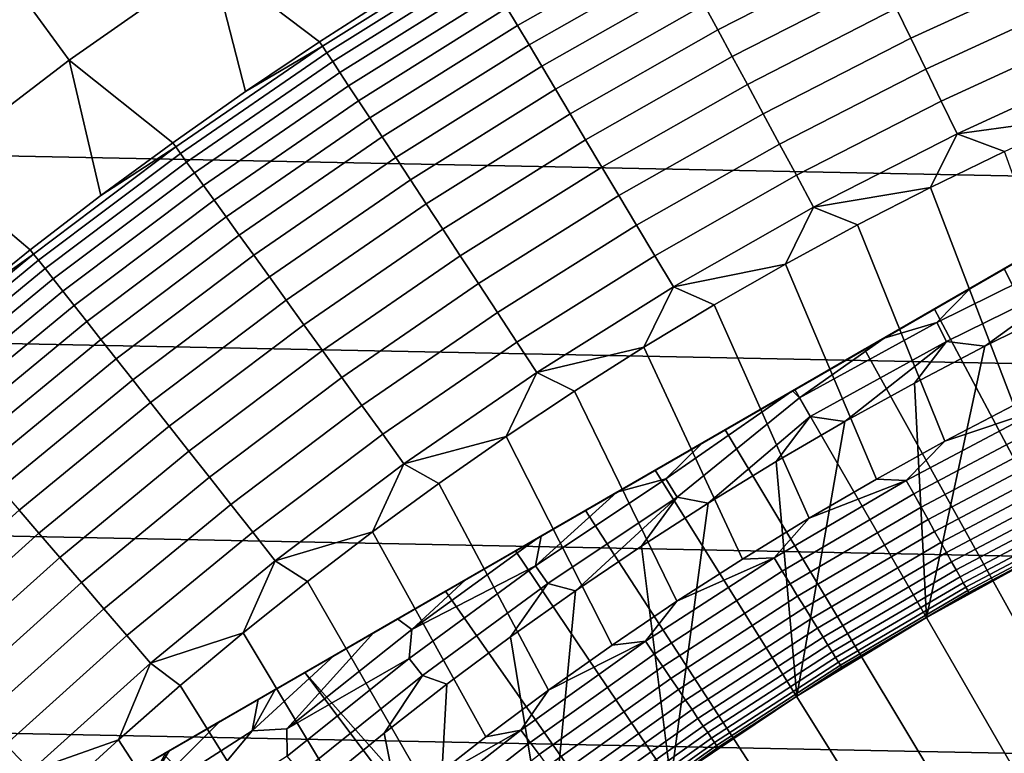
# Model space of a CAD drawing. Header units: metres. Extents: x -32 to 117, y -314 to 32.
# Tile 99 of 256: x -14.67 to -9.06, y 15.68 to 19.86. Entities that reach past the tile are written whole.
import ezdxf

# ---------------------------------------------------------------- set-up
doc = ezdxf.new("R2010")
doc.units = ezdxf.units.M
doc.layers.add('solid_24_501_064_XXX', color=7, linetype='CONTINUOUS')

msp = doc.modelspace()

# ---------------------------------------------------------------- linework, layer by layer
at = {"layer": 'solid_24_501_064_XXX'}
for points in [[(-3.335342, 21.745701, 148.5), (-17.164658, 13.761341, 148.5), (-16.316256, 14.251166, 148.836288)], [(-17.164658, 13.761341, 129.791641), (-17.164658, 13.761341, 148.5), (-3.335342, 21.745701, 148.5), (-3.335342, 21.745701, 129.791641)], [(-17.159746, 13.764176, 129.621338), (-17.164658, 13.761341, 129.791641), (-3.335342, 21.745701, 129.791641), (-3.340253, 21.742865, 129.621338)], [(-3.340253, 21.742865, 129.621338), (-3.355197, 21.734238, 129.450684), (-17.159746, 13.764176, 129.621338)], [(-3.360694, 21.731064, 129.406357), (-17.144802, 13.772804, 129.450684), (-17.159746, 13.764176, 129.621338), (-3.355197, 21.734238, 129.450684)], [(-3.380181, 21.719812, 129.279663), (-17.139305, 13.775978, 129.406357), (-17.144802, 13.772804, 129.450684), (-3.360694, 21.731064, 129.406357)], [(-3.415605, 21.69936, 129.10791), (-17.11982, 13.787229, 129.279663), (-17.139305, 13.775978, 129.406357), (-3.380181, 21.719812, 129.279663)], [(-3.335342, 21.745701, 148.5), (-16.316256, 14.251166, 148.836288), (-4.183744, 21.255875, 148.836288)], [(-3.437664, 21.686625, 129.020355), (-17.084394, 13.807681, 129.10791), (-17.11982, 13.787229, 129.279663), (-3.415605, 21.69936, 129.10791)], [(-3.461836, 21.672668, 128.935287), (-17.062336, 13.820416, 129.020355), (-17.084394, 13.807681, 129.10791), (-3.437664, 21.686625, 129.020355)], [(-3.519247, 21.639523, 128.761612), (-17.038164, 13.834373, 128.935287), (-17.062336, 13.820416, 129.020355), (-3.461836, 21.672668, 128.935287)], [(-3.567751, 21.611519, 128.636612), (-16.980753, 13.867518, 128.761612), (-17.038164, 13.834373, 128.935287), (-3.519247, 21.639523, 128.761612)], [(-3.588748, 21.599396, 128.5867), (-16.932249, 13.895523, 128.636612), (-16.980753, 13.867518, 128.761612), (-3.567751, 21.611519, 128.636612)], [(-3.670763, 21.552046, 128.410522), (-16.911251, 13.907645, 128.5867), (-16.932249, 13.895523, 128.636612), (-3.588748, 21.599396, 128.5867)], [(-3.753112, 21.504501, 128.256302), (-16.829237, 13.954996, 128.410522), (-16.911251, 13.907645, 128.5867), (-3.670763, 21.552046, 128.410522)], [(-3.766415, 21.49682, 128.232971), (-16.746887, 14.002541, 128.256302), (-16.829237, 13.954996, 128.410522), (-3.753112, 21.504501, 128.256302)], [(-3.876734, 21.433128, 128.054153), (-16.733585, 14.010221, 128.232971), (-16.746887, 14.002541, 128.256302), (-3.766415, 21.49682, 128.232971)], [(-3.997584, 21.363356, 127.880692), (-16.623266, 14.073914, 128.054153), (-16.733585, 14.010221, 128.232971), (-3.876734, 21.433128, 128.054153)], [(-24.523338, 21.327351, -303.5), (25.351879, 20.335474, -303.5), (26.140261, 19.311563, -303.5), (-25.351879, 20.335474, -303.5)], [(-4.002474, 21.360531, 127.874092), (-16.502417, 14.143686, 127.880692), (-16.623266, 14.073914, 128.054153), (-3.997584, 21.363356, 127.880692)], [(-4.002474, 21.360531, 127.874092), (-16.497526, 14.14651, 127.874092), (-16.502417, 14.143686, 127.880692)], [(-4.002474, 21.360531, 127.874092), (-4.145812, 21.277775, 127.693161), (-16.497526, 14.14651, 127.874092)], [(-4.145812, 21.277775, 127.693161), (-16.354189, 14.229266, 127.693161), (-16.497526, 14.14651, 127.874092)], [(-4.145812, 21.277775, 127.693161), (-4.306782, 21.184839, 127.511368), (-16.354189, 14.229266, 127.693161)], [(-4.183744, 21.255875, 148.836288), (-16.316256, 14.251166, 148.836288), (-15.48225, 14.73268, 149.12825)], [(-4.183744, 21.255875, 148.836288), (-15.48225, 14.73268, 149.12825), (-5.017751, 20.774361, 149.12825)], [(-16.354189, 14.229266, 127.693161), (-4.306782, 21.184839, 127.511368), (-16.193218, 14.322203, 127.511368)], [(-4.387075, 21.138483, 127.433479), (-16.193218, 14.322203, 127.511368), (-4.306782, 21.184839, 127.511368)], [(-4.387075, 21.138483, 127.433479), (-16.112923, 14.36856, 127.433479), (-16.193218, 14.322203, 127.511368)], [(-4.387075, 21.138483, 127.433479), (-4.429364, 21.114067, 127.397461), (-16.112923, 14.36856, 127.433479)], [(-4.429364, 21.114067, 127.397461), (-16.070637, 14.392975, 127.397461), (-16.112923, 14.36856, 127.433479)], [(-4.480001, 21.084831, 127.357704), (-16.070637, 14.392975, 127.397461), (-4.429364, 21.114067, 127.397461)], [(-4.480001, 21.084831, 127.357704), (-16.019993, 14.422214, 127.357704), (-16.070637, 14.392975, 127.397461)], [(-4.480001, 21.084831, 127.357704), (-4.582516, 21.025644, 127.286102), (-16.019993, 14.422214, 127.357704)], [(-4.582516, 21.025644, 127.286102), (-15.914393, 14.483182, 127.284103), (-16.019993, 14.422214, 127.357704)], [(-4.70398, 20.955517, 127.213036), (-15.914393, 14.483182, 127.284103), (-4.582516, 21.025644, 127.286102)], [(-4.70398, 20.955517, 127.213036), (-15.796, 14.551537, 127.21302), (-15.914393, 14.483182, 127.284103)], [(-4.70398, 20.955517, 127.213036), (-4.766017, 20.919701, 127.17955), (-15.796, 14.551537, 127.21302)], [(-4.766017, 20.919701, 127.17955), (-15.733983, 14.587341, 127.17955), (-15.796, 14.551537, 127.21302)], [(-4.835441, 20.879618, 127.144653), (-15.733983, 14.587341, 127.17955), (-4.766017, 20.919701, 127.17955)], [(-4.835441, 20.879618, 127.144653), (-15.664529, 14.627441, 127.144638), (-15.733983, 14.587341, 127.17955)], [(-4.835441, 20.879618, 127.144653), (-4.9812, 20.795464, 127.078682), (-15.664529, 14.627441, 127.144638)], [(-4.9812, 20.795464, 127.078682), (-15.5188, 14.711577, 127.078682), (-15.664529, 14.627441, 127.144638)], [(-5.138727, 20.704515, 127.016617), (-15.5188, 14.711577, 127.078682), (-4.9812, 20.795464, 127.078682)], [(-5.017751, 20.774361, 149.12825), (-15.48225, 14.73268, 149.12825), (-14.660163, 15.207312, 149.376968)], [(-5.017751, 20.774361, 149.12825), (-14.660163, 15.207312, 149.376968), (-5.839839, 20.299728, 149.376968)], [(-13.949925, 20.762728, 106.589211), (-14.785198, 20.176453, 106.589211), (-14.386271, 19.632059, 113.790924), (-13.573534, 20.202517, 113.790924)], [(-12.738206, 20.739349, 113.790924), (-13.573534, 20.202517, 113.790924), (-12.958668, 19.736935, 120.980194), (-12.531007, 20.011187, 120.980194)], [(-5.138727, 20.704515, 127.016617), (-15.361216, 14.802559, 127.016594), (-15.5188, 14.711577, 127.078682)], [(-5.138727, 20.704515, 127.016617), (-5.230693, 20.651419, 126.984024), (-15.361216, 14.802559, 127.016594)], [(-5.230693, 20.651419, 126.984024), (-15.269307, 14.855622, 126.984024), (-15.361216, 14.802559, 127.016594)], [(-5.311578, 20.604719, 126.957329), (-15.269307, 14.855622, 126.984024), (-5.230693, 20.651419, 126.984024)], [(-5.311578, 20.604719, 126.957329), (-15.18835, 14.902363, 126.957306), (-15.269307, 14.855622, 126.984024)], [(-5.499126, 20.496439, 126.90139), (-15.18835, 14.902363, 126.957306), (-5.311578, 20.604719, 126.957329)], [(-5.499126, 20.496439, 126.90139), (-15.000787, 15.010653, 126.901367), (-15.18835, 14.902363, 126.957306)], [(-5.499126, 20.496439, 126.90139), (-5.517304, 20.485945, 126.896385), (-15.000787, 15.010653, 126.901367)], [(-5.517304, 20.485945, 126.896385), (-14.982696, 15.021097, 126.896385), (-15.000787, 15.010653, 126.901367)], [(-5.702157, 20.379219, 126.849045), (-14.982696, 15.021097, 126.896385), (-5.517304, 20.485945, 126.896385)], [(-5.702157, 20.379219, 126.849045), (-14.797739, 15.127882, 126.849022), (-14.982696, 15.021097, 126.896385)], [(-5.702157, 20.379219, 126.849045), (-5.846408, 20.295937, 126.8162), (-14.797739, 15.127882, 126.849022)], [(-11.022311, 20.422668, 122.197731), (-11.890735, 19.929554, 122.197731), (-11.831032, 19.829489, 122.378937), (-10.966969, 20.320127, 122.378937)], [(-9.897866, 20.392536, 122.866074), (-10.766035, 19.947826, 122.866074), (-10.688573, 19.804302, 123.006828), (-9.826651, 20.245811, 123.006828)], [(-25.351879, 20.335474, -303.5), (26.140261, 19.311563, -303.5), (26.88744, 18.256929, -303.5), (-26.140261, 19.311563, -303.5)], [(-10.966969, 20.320127, 122.378937), (-11.831032, 19.829489, 122.378937), (-11.76482, 19.718515, 122.551315), (-10.905593, 20.206406, 122.551315)], [(-8.805667, 20.324694, 123.25148), (-9.671927, 19.927034, 123.25148), (-9.589217, 19.756628, 123.354111), (-8.730364, 20.150885, 123.354111)], [(-5.846408, 20.295937, 126.8162), (-14.653592, 15.211105, 126.8162), (-14.797739, 15.127882, 126.849022)], [(-5.839839, 20.299728, 149.376968), (-14.660163, 15.207312, 149.376968), (-13.847502, 15.676502, 149.583359)], [(-5.921275, 20.252712, 126.800438), (-14.653592, 15.211105, 126.8162), (-5.846408, 20.295937, 126.8162)], [(-5.839839, 20.299728, 149.376968), (-13.847502, 15.676502, 149.583359), (-6.652501, 19.830538, 149.583359)], [(-5.921275, 20.252712, 126.800438), (-14.578601, 15.254402, 126.800415), (-14.653592, 15.211105, 126.8162)], [(-6.157024, 20.116602, 126.755722), (-14.578601, 15.254402, 126.800415), (-5.921275, 20.252712, 126.800438)], [(-12.94212, 19.711737, 121.193291), (-12.082093, 20.250284, 121.193291), (-12.531007, 20.011187, 120.980194), (-12.958668, 19.736935, 120.980194)], [(-12.082093, 20.250284, 121.193291), (-12.94212, 19.711737, 121.193291), (-12.917202, 19.673784, 121.403885), (-12.058832, 20.211296, 121.403885)], [(-12.058832, 20.211296, 121.403885), (-12.917202, 19.673784, 121.403885), (-12.884053, 19.623297, 121.610687), (-12.027886, 20.15943, 121.610687)], [(-10.905593, 20.206406, 122.551315), (-11.76482, 19.718515, 122.551315), (-11.69244, 19.597202, 122.713974), (-10.838499, 20.082092, 122.713974)], [(-9.826651, 20.245811, 123.006828), (-10.688573, 19.804302, 123.006828), (-10.606513, 19.652258, 123.135521), (-9.751208, 20.090378, 123.135521)], [(-14.785198, 20.176453, 106.589211), (-15.595863, 19.556593, 106.589211), (-15.175062, 19.028927, 113.790924), (-14.386271, 19.632059, 113.790924)], [(-13.573534, 20.202517, 113.790924), (-14.386271, 19.632059, 113.790924), (-13.795797, 19.16115, 120.980194), (-13.38033, 19.453547, 120.980194)], [(-13.573534, 20.202517, 113.790924), (-13.38033, 19.453547, 120.980194), (-12.958668, 19.736935, 120.980194)], [(-12.027886, 20.15943, 121.610687), (-12.884053, 19.623297, 121.610687), (-12.842845, 19.560534, 121.812614), (-11.989416, 20.09495, 121.812614)], [(-8.730364, 20.150885, 123.354111), (-9.589217, 19.756628, 123.354111), (-9.503504, 19.580032, 123.442886), (-8.652328, 19.970766, 123.442886)], [(-6.157024, 20.116602, 126.755722), (-14.342825, 15.390527, 126.755699), (-14.578601, 15.254402, 126.800415)], [(-6.157024, 20.116602, 126.755722), (-6.224898, 20.077414, 126.744156), (-14.342825, 15.390527, 126.755699)], [(-11.989416, 20.09495, 121.812614), (-12.842845, 19.560534, 121.812614), (-12.793789, 19.485819, 122.008636), (-11.94362, 20.018194, 122.008636)], [(-6.224898, 20.077414, 126.744156), (-14.275103, 15.429626, 126.744156), (-14.342825, 15.390527, 126.755699)], [(-6.410613, 19.970192, 126.715057), (-14.275103, 15.429626, 126.744156), (-6.224898, 20.077414, 126.744156)], [(-10.838499, 20.082092, 122.713974), (-11.69244, 19.597202, 122.713974), (-11.614266, 19.466179, 122.866074), (-10.766035, 19.947826, 122.866074)], [(-9.751208, 20.090378, 123.135521), (-10.606513, 19.652258, 123.135521), (-10.520278, 19.492477, 123.25148), (-9.671927, 19.927034, 123.25148)], [(-11.94362, 20.018194, 122.008636), (-12.793789, 19.485819, 122.008636), (-12.737139, 19.399536, 122.197731), (-11.890735, 19.929554, 122.197731)], [(-6.410613, 19.970192, 126.715057), (-14.0892, 15.536958, 126.715034), (-14.275103, 15.429626, 126.744156)], [(-6.410613, 19.970192, 126.715057), (-6.664958, 19.823345, 126.680725), (-14.0892, 15.536958, 126.715034)], [(-11.890735, 19.929554, 122.197731), (-12.737139, 19.399536, 122.197731), (-12.673186, 19.302132, 122.378937), (-11.831032, 19.829489, 122.378937)], [(-10.766035, 19.947826, 122.866074), (-11.614266, 19.466179, 122.866074), (-11.530702, 19.326118, 123.006828), (-10.688573, 19.804302, 123.006828)], [(-9.671927, 19.927034, 123.25148), (-10.520278, 19.492477, 123.25148), (-10.430313, 19.325785, 123.354111), (-9.589217, 19.756628, 123.354111)], [(-8.652328, 19.970766, 123.442886), (-9.503504, 19.580032, 123.442886), (-9.41523, 19.398163, 123.517342), (-8.57196, 19.785267, 123.517342)], [(-6.664958, 19.823345, 126.680725), (-13.835039, 15.683698, 126.680725), (-14.0892, 15.536958, 126.715034)], [(-6.652501, 19.830538, 149.583359), (-13.847502, 15.676502, 149.583359), (-13.041946, 16.14159, 149.748047)], [(-6.682946, 19.81296, 126.67852), (-13.835039, 15.683698, 126.680725), (-6.664958, 19.823345, 126.680725)], [(-6.682946, 19.81296, 126.67852), (-13.816818, 15.694218, 126.67849), (-13.835039, 15.683698, 126.680725)], [(-6.974956, 19.644369, 126.646179), (-13.816818, 15.694218, 126.67849), (-6.682946, 19.81296, 126.67852)], [(-6.652501, 19.830538, 149.583359), (-13.041946, 16.14159, 149.748047), (-7.458058, 19.36545, 149.748047)], [(-11.831032, 19.829489, 122.378937), (-12.673186, 19.302132, 122.378937), (-12.602262, 19.194109, 122.551315), (-11.76482, 19.718515, 122.551315)], [(-10.688573, 19.804302, 123.006828), (-11.530702, 19.326118, 123.006828), (-11.442176, 19.177746, 123.135521), (-10.606513, 19.652258, 123.135521)], [(-9.589217, 19.756628, 123.354111), (-10.430313, 19.325785, 123.354111), (-10.337082, 19.153042, 123.442886), (-9.503504, 19.580032, 123.442886)], [(-8.57196, 19.785267, 123.517342), (-9.41523, 19.398163, 123.517342), (-9.32485, 19.211954, 123.577095), (-8.489676, 19.595343, 123.577095)], [(-13.778179, 19.136686, 121.193291), (-12.94212, 19.711737, 121.193291), (-13.38033, 19.453547, 120.980194), (-13.795797, 19.16115, 120.980194)], [(-12.94212, 19.711737, 121.193291), (-13.778179, 19.136686, 121.193291), (-13.751652, 19.099842, 121.403885), (-12.917202, 19.673784, 121.403885)], [(-12.94212, 19.711737, 121.193291), (-12.958668, 19.736935, 120.980194), (-13.38033, 19.453547, 120.980194)], [(-11.76482, 19.718515, 122.551315), (-12.602262, 19.194109, 122.551315), (-12.52473, 19.076023, 122.713974), (-11.69244, 19.597202, 122.713974)], [(-6.974956, 19.644369, 126.646179), (-13.52474, 15.862849, 126.646149), (-13.816818, 15.694218, 126.67849)], [(-12.917202, 19.673784, 121.403885), (-13.751652, 19.099842, 121.403885), (-13.716362, 19.050827, 121.610687), (-12.884053, 19.623297, 121.610687)], [(-6.974956, 19.644369, 126.646179), (-7.190572, 19.519882, 126.626183), (-13.52474, 15.862849, 126.646149)], [(-10.606513, 19.652258, 123.135521), (-11.442176, 19.177746, 123.135521), (-11.349147, 19.021824, 123.25148), (-10.520278, 19.492477, 123.25148)], [(-14.386271, 19.632059, 113.790924), (-15.175062, 19.028927, 113.790924), (-14.607379, 18.549883, 120.980194), (-14.204877, 18.859882, 120.980194)], [(-14.386271, 19.632059, 113.790924), (-14.204877, 18.859882, 120.980194), (-13.795797, 19.16115, 120.980194)], [(-12.884053, 19.623297, 121.610687), (-13.716362, 19.050827, 121.610687), (-13.672492, 18.989895, 121.812614), (-12.842845, 19.560534, 121.812614)], [(-11.69244, 19.597202, 122.713974), (-12.52473, 19.076023, 122.713974), (-12.440991, 18.948484, 122.866074), (-11.614266, 19.466179, 122.866074)], [(-8.489676, 19.595343, 123.577095), (-9.32485, 19.211954, 123.577095), (-8.63028, 19.307158, 123.621208)], [(-12.842845, 19.560534, 121.812614), (-13.672492, 18.989895, 121.812614), (-13.620267, 18.917358, 122.008636), (-12.793789, 19.485819, 122.008636)], [(-9.503504, 19.580032, 123.442886), (-10.337082, 19.153042, 123.442886), (-10.241065, 18.975138, 123.517342), (-9.41523, 19.398163, 123.517342)], [(-12.793789, 19.485819, 122.008636), (-13.620267, 18.917358, 122.008636), (-13.559957, 18.833593, 122.197731), (-12.737139, 19.399536, 122.197731)], [(-7.190572, 19.519882, 126.626183), (-13.309429, 15.987159, 126.626183), (-13.52474, 15.862849, 126.646149)], [(-7.288398, 19.463402, 126.618057), (-13.309429, 15.987159, 126.626183), (-7.190572, 19.519882, 126.626183)], [(-10.520278, 19.492477, 123.25148), (-11.349147, 19.021824, 123.25148), (-11.252094, 18.859156, 123.354111), (-10.430313, 19.325785, 123.354111)], [(-7.288398, 19.463402, 126.618057), (-13.211159, 16.043894, 126.618019), (-13.309429, 15.987159, 126.626183)], [(-7.624611, 19.269289, 126.594109), (-13.211159, 16.043894, 126.618019), (-7.288398, 19.463402, 126.618057)], [(-11.614266, 19.466179, 122.866074), (-12.440991, 18.948484, 122.866074), (-12.351479, 18.812149, 123.006828), (-11.530702, 19.326118, 123.006828)], [(-12.737139, 19.399536, 122.197731), (-13.559957, 18.833593, 122.197731), (-13.491874, 18.739033, 122.378937), (-12.673186, 19.302132, 122.378937)], [(-7.458058, 19.36545, 149.748047), (-13.041946, 16.14159, 149.748047), (-12.241085, 16.603968, 149.871475)], [(-7.458058, 19.36545, 149.748047), (-12.241085, 16.603968, 149.871475), (-8.258919, 18.903072, 149.871475)], [(-9.41523, 19.398163, 123.517342), (-10.241065, 18.975138, 123.517342), (-10.142758, 18.79299, 123.577095), (-9.32485, 19.211954, 123.577095)], [(-26.140261, 19.311563, -303.5), (26.88744, 18.256929, -303.5), (27.591951, 17.173637, -303.5), (-26.88744, 18.256929, -303.5)], [(-11.530702, 19.326118, 123.006828), (-12.351479, 18.812149, 123.006828), (-12.256652, 18.667721, 123.135521), (-11.442176, 19.177746, 123.135521)], [(-10.430313, 19.325785, 123.354111), (-11.252094, 18.859156, 123.354111), (-11.151517, 18.690584, 123.442886), (-10.337082, 19.153042, 123.442886)], [(-9.32485, 19.211954, 123.577095), (-9.055285, 19.111513, 123.621208), (-8.63028, 19.307158, 123.621208)], [(-12.673186, 19.302132, 122.378937), (-13.491874, 18.739033, 122.378937), (-13.416367, 18.634159, 122.551315), (-12.602262, 19.194109, 122.551315)], [(-7.624611, 19.269289, 126.594109), (-12.874855, 16.23806, 126.59407), (-13.211159, 16.043894, 126.618019)], [(-7.624611, 19.269289, 126.594109), (-7.850072, 19.13912, 126.58107), (-12.874855, 16.23806, 126.59407)], [(-12.602262, 19.194109, 122.551315), (-13.416367, 18.634159, 122.551315), (-13.333827, 18.51952, 122.713974), (-12.52473, 19.076023, 122.713974)], [(-9.32485, 19.211954, 123.577095), (-10.142758, 18.79299, 123.577095), (-9.475859, 18.906511, 123.621208)], [(-9.32485, 19.211954, 123.577095), (-9.475859, 18.906511, 123.621208), (-9.055285, 19.111513, 123.621208)], [(-13.778179, 19.136686, 121.193291), (-13.795797, 19.16115, 120.980194), (-14.204877, 18.859882, 120.980194)], [(-7.850072, 19.13912, 126.58107), (-12.649834, 16.367977, 126.58107), (-12.874855, 16.23806, 126.59407)], [(-7.985128, 19.061146, 126.574272), (-12.649834, 16.367977, 126.58107), (-7.850072, 19.13912, 126.58107)], [(-11.442176, 19.177746, 123.135521), (-12.256652, 18.667721, 123.135521), (-12.157001, 18.515945, 123.25148), (-11.349147, 19.021824, 123.25148)], [(-10.337082, 19.153042, 123.442886), (-11.151517, 18.690584, 123.442886), (-11.047935, 18.516975, 123.517342), (-10.241065, 18.975138, 123.517342)], [(-14.588725, 18.526199, 121.193291), (-13.778179, 19.136686, 121.193291), (-14.204877, 18.859882, 120.980194), (-14.607379, 18.549883, 120.980194)], [(-13.778179, 19.136686, 121.193291), (-14.588725, 18.526199, 121.193291), (-14.560637, 18.49053, 121.403885), (-13.751652, 19.099842, 121.403885)], [(-13.751652, 19.099842, 121.403885), (-14.560637, 18.49053, 121.403885), (-14.523272, 18.443079, 121.610687), (-13.716362, 19.050827, 121.610687)], [(-9.055285, 19.111513, 123.621208), (-9.475859, 18.906511, 123.621208), (-9.000982, 17.665405, 123.854294), (-8.602337, 17.862923, 123.854294)], [(-15.938597, 18.394121, 113.790924), (-15.003119, 18.231295, 120.980194), (-14.607379, 18.549883, 120.980194), (-15.175062, 19.028927, 113.790924)], [(-13.716362, 19.050827, 121.610687), (-14.523272, 18.443079, 121.610687), (-14.47682, 18.38409, 121.812614), (-13.672492, 18.989895, 121.812614)], [(-12.52473, 19.076023, 122.713974), (-13.333827, 18.51952, 122.713974), (-13.244678, 18.3957, 122.866074), (-12.440991, 18.948484, 122.866074)], [(-7.985128, 19.061146, 126.574272), (-12.514384, 16.446178, 126.574249), (-12.649834, 16.367977, 126.58107)], [(-8.373337, 18.837013, 126.558319), (-12.514384, 16.446178, 126.574249), (-7.985128, 19.061146, 126.574272)], [(-13.672492, 18.989895, 121.812614), (-14.47682, 18.38409, 121.812614), (-14.421523, 18.313869, 122.008636), (-13.620267, 18.917358, 122.008636)], [(-11.349147, 19.021824, 123.25148), (-12.157001, 18.515945, 123.25148), (-12.053039, 18.357605, 123.354111), (-11.252094, 18.859156, 123.354111)], [(-10.241065, 18.975138, 123.517342), (-11.047935, 18.516975, 123.517342), (-10.941883, 18.339226, 123.577095), (-10.142758, 18.79299, 123.577095)], [(-13.620267, 18.917358, 122.008636), (-14.421523, 18.313869, 122.008636), (-14.357665, 18.232777, 122.197731), (-13.559957, 18.833593, 122.197731)], [(-12.440991, 18.948484, 122.866074), (-13.244678, 18.3957, 122.866074), (-13.149383, 18.263342, 123.006828), (-12.351479, 18.812149, 123.006828)], [(-8.258919, 18.903072, 149.871475), (-12.241085, 16.603968, 149.871475), (-11.84189, 16.834442, 149.917755)], [(-11.252094, 18.859156, 123.354111), (-12.053039, 18.357605, 123.354111), (-11.945303, 18.193516, 123.442886), (-11.151517, 18.690584, 123.442886)], [(-8.258919, 18.903072, 149.871475), (-11.84189, 16.834442, 149.917755), (-8.658114, 18.672596, 149.917755)], [(-10.142758, 18.79299, 123.577095), (-9.891793, 18.692259, 123.621208), (-9.475859, 18.906511, 123.621208)], [(-9.475859, 18.906511, 123.621208), (-9.891793, 18.692259, 123.621208), (-9.395095, 17.458992, 123.854294), (-9.000982, 17.665405, 123.854294)], [(-13.559957, 18.833593, 122.197731), (-14.357665, 18.232777, 122.197731), (-14.285577, 18.141232, 122.378937), (-13.491874, 18.739033, 122.378937)], [(-12.351479, 18.812149, 123.006828), (-13.149383, 18.263342, 123.006828), (-13.04843, 18.123129, 123.135521), (-12.256652, 18.667721, 123.135521)], [(-8.373337, 18.837013, 126.558319), (-12.126919, 16.669882, 126.558334), (-12.514384, 16.446178, 126.574249)], [(-8.792041, 18.595274, 126.546097), (-12.126919, 16.669882, 126.558334), (-8.373337, 18.837013, 126.558319)], [(-10.142758, 18.79299, 123.577095), (-10.941883, 18.339226, 123.577095), (-10.302886, 18.468855, 123.621208)], [(-10.142758, 18.79299, 123.577095), (-10.302886, 18.468855, 123.621208), (-9.891793, 18.692259, 123.621208)], [(-13.491874, 18.739033, 122.378937), (-14.285577, 18.141232, 122.378937), (-14.205627, 18.039705, 122.551315), (-13.416367, 18.634159, 122.551315)], [(-11.151517, 18.690584, 123.442886), (-11.945303, 18.193516, 123.442886), (-11.834348, 18.024525, 123.517342), (-11.047935, 18.516975, 123.517342)], [(-9.891793, 18.692259, 123.621208), (-10.302886, 18.468855, 123.621208), (-9.784475, 17.24379, 123.854294), (-9.395095, 17.458992, 123.854294)], [(-13.416367, 18.634159, 122.551315), (-14.205627, 18.039705, 122.551315), (-14.118232, 17.92872, 122.713974), (-13.333827, 18.51952, 122.713974)], [(-12.256652, 18.667721, 123.135521), (-13.04843, 18.123129, 123.135521), (-12.942342, 17.97578, 123.25148), (-12.157001, 18.515945, 123.25148)], [(-8.658114, 18.672596, 149.917755), (-11.84189, 16.834442, 149.917755), (-11.443454, 17.06448, 149.953735)], [(-8.658114, 18.672596, 149.917755), (-11.443454, 17.06448, 149.953735), (-9.056551, 18.442558, 149.953735)], [(-9.056551, 18.442558, 149.953735), (-6.991103, 14.39182, 154.5), (-6.646686, 14.554086, 154.5), (-8.658114, 18.672596, 149.917755)], [(-8.792041, 18.595274, 126.546097), (-11.710817, 16.910118, 126.546165), (-12.126919, 16.669882, 126.558334)], [(-8.792041, 18.595274, 126.546097), (-8.803197, 18.588833, 126.54583), (-11.710817, 16.910118, 126.546165)], [(-11.710817, 16.910118, 126.546165), (-8.803197, 18.588833, 126.54583), (-11.696532, 16.918365, 126.545822)], [(-11.696532, 16.918365, 126.545822), (-8.803197, 18.588833, 126.54583), (-9.246558, 18.332857, 126.537354)], [(-9.246558, 18.332857, 126.537354), (-8.803197, 18.588833, 126.54583), (-8.641189, 18.531088, 126.520439), (-9.441278, 18.136528, 126.520439)], [(-15.372256, 17.881407, 121.193291), (-14.588725, 18.526199, 121.193291), (-15.003119, 18.231295, 120.980194), (-15.391912, 17.904264, 120.980194)], [(-14.588725, 18.526199, 121.193291), (-15.372256, 17.881407, 121.193291), (-15.34266, 17.846979, 121.403885), (-14.560637, 18.49053, 121.403885)], [(-14.588725, 18.526199, 121.193291), (-14.607379, 18.549883, 120.980194), (-15.003119, 18.231295, 120.980194)], [(-8.589191, 18.41958, 126.505112), (-9.384467, 18.027393, 126.505112), (-9.441278, 18.136528, 126.520439), (-8.641189, 18.531088, 126.520439)], [(-14.560637, 18.49053, 121.403885), (-15.34266, 17.846979, 121.403885), (-15.303287, 17.80118, 121.610687), (-14.523272, 18.443079, 121.610687)], [(-13.333827, 18.51952, 122.713974), (-14.118232, 17.92872, 122.713974), (-14.02384, 17.808853, 122.866074), (-13.244678, 18.3957, 122.866074)], [(-12.157001, 18.515945, 123.25148), (-12.942342, 17.97578, 123.25148), (-12.831664, 17.82206, 123.354111), (-12.053039, 18.357605, 123.354111)], [(-11.047935, 18.516975, 123.517342), (-11.834348, 18.024525, 123.517342), (-11.720747, 17.851501, 123.577095), (-10.941883, 18.339226, 123.577095)], [(-10.941883, 18.339226, 123.577095), (-10.708937, 18.236414, 123.621208), (-10.302886, 18.468855, 123.621208)], [(-10.302886, 18.468855, 123.621208), (-10.708937, 18.236414, 123.621208), (-10.168926, 17.019905, 123.854294), (-9.784475, 17.24379, 123.854294)], [(-14.523272, 18.443079, 121.610687), (-15.303287, 17.80118, 121.610687), (-15.254341, 17.744246, 121.812614), (-14.47682, 18.38409, 121.812614)], [(-9.056551, 18.442558, 149.953735), (-11.443454, 17.06448, 149.953735), (-11.045333, 17.294334, 149.979431)], [(-9.056551, 18.442558, 149.953735), (-11.045333, 17.294334, 149.979431), (-9.454672, 18.212704, 149.979431)], [(-9.454672, 18.212704, 149.979431), (-7.331439, 14.221452, 154.5), (-6.991103, 14.39182, 154.5), (-9.056551, 18.442558, 149.953735)], [(-9.384467, 18.027393, 126.505112), (-8.589191, 18.41958, 126.505112), (-9.16624, 18.00054, 126.5)], [(-8.589191, 18.41958, 126.505112), (-8.759837, 18.201788, 126.5), (-9.16624, 18.00054, 126.5)], [(-14.47682, 18.38409, 121.812614), (-15.254341, 17.744246, 121.812614), (-15.196074, 17.676468, 122.008636), (-14.421523, 18.313869, 122.008636)], [(-13.244678, 18.3957, 122.866074), (-14.02384, 17.808853, 122.866074), (-13.922938, 17.680717, 123.006828), (-13.149383, 18.263342, 123.006828)], [(-12.053039, 18.357605, 123.354111), (-12.831664, 17.82206, 123.354111), (-12.716969, 17.662758, 123.442886), (-11.945303, 18.193516, 123.442886)], [(-14.421523, 18.313869, 122.008636), (-15.196074, 17.676468, 122.008636), (-15.128786, 17.598196, 122.197731), (-14.357665, 18.232777, 122.197731)], [(-10.941883, 18.339226, 123.577095), (-11.720747, 17.851501, 123.577095), (-11.109745, 17.995045, 123.621208)], [(-11.696532, 16.918365, 126.545822), (-9.246558, 18.332857, 126.537354), (-11.263891, 17.16815, 126.537506)], [(-11.263891, 17.16815, 126.537506), (-9.246558, 18.332857, 126.537354), (-10.778744, 17.44825, 126.532211)], [(-10.941883, 18.339226, 123.577095), (-11.109745, 17.995045, 123.621208), (-10.708937, 18.236414, 123.621208)], [(-10.778744, 17.44825, 126.532211), (-9.246558, 18.332857, 126.537354), (-9.740642, 18.0476, 126.532082)], [(-9.740642, 18.0476, 126.532082), (-9.246558, 18.332857, 126.537354), (-9.441278, 18.136528, 126.520439)], [(-26.88744, 18.256929, -303.5), (27.591951, 17.173637, -303.5), (28.252819, 16.063238, -303.5), (-27.591951, 17.173637, -303.5)], [(-13.149383, 18.263342, 123.006828), (-13.922938, 17.680717, 123.006828), (-13.816047, 17.544975, 123.135521), (-13.04843, 18.123129, 123.135521)], [(-14.357665, 18.232777, 122.197731), (-15.128786, 17.598196, 122.197731), (-15.052826, 17.509838, 122.378937), (-14.285577, 18.141232, 122.378937)], [(-11.945303, 18.193516, 123.442886), (-12.716969, 17.662758, 123.442886), (-12.598846, 17.498695, 123.517342), (-11.834348, 18.024525, 123.517342)], [(-10.708937, 18.236414, 123.621208), (-11.109745, 17.995045, 123.621208), (-10.548255, 16.787451, 123.854294), (-10.168926, 17.019905, 123.854294)], [(-9.454672, 18.212704, 149.979431), (-11.045333, 17.294334, 149.979431), (-10.647624, 17.523952, 149.994858)], [(-9.454672, 18.212704, 149.979431), (-10.647624, 17.523952, 149.994858), (-9.85238, 17.983088, 149.994858)], [(-9.85238, 17.983088, 149.994858), (-7.667981, 14.042845, 154.5), (-7.331439, 14.221452, 154.5), (-9.454672, 18.212704, 149.979431)], [(-9.16624, 18.00054, 126.5), (-8.759837, 18.201788, 126.5), (-8.741169, 16.869839, 126.5), (-9.5, 16.454483, 126.5)], [(-14.285577, 18.141232, 122.378937), (-15.052826, 17.509838, 122.378937), (-14.968583, 17.411844, 122.551315), (-14.205627, 18.039705, 122.551315)], [(-9.740642, 18.0476, 126.532082), (-9.441278, 18.136528, 126.520439), (-10.223397, 17.707443, 126.520439)], [(-9.384467, 18.027393, 126.505112), (-10.161879, 17.600891, 126.505112), (-10.223397, 17.707443, 126.520439), (-9.441278, 18.136528, 126.520439)], [(-13.04843, 18.123129, 123.135521), (-13.816047, 17.544975, 123.135521), (-13.703717, 17.402328, 123.25148), (-12.942342, 17.97578, 123.25148)], [(-14.205627, 18.039705, 122.551315), (-14.968583, 17.411844, 122.551315), (-14.876493, 17.304724, 122.713974), (-14.118232, 17.92872, 122.713974)], [(-11.834348, 18.024525, 123.517342), (-12.598846, 17.498695, 123.517342), (-12.477906, 17.330721, 123.577095), (-11.720747, 17.851501, 123.577095)], [(-10.778744, 17.44825, 126.532211), (-9.740642, 18.0476, 126.532082), (-10.263083, 17.745966, 126.530304)], [(-10.263083, 17.745966, 126.530304), (-9.740642, 18.0476, 126.532082), (-10.223397, 17.707443, 126.520439)], [(-10.161879, 17.600891, 126.505112), (-9.384467, 18.027393, 126.505112), (-9.964808, 17.571072, 126.5)], [(-9.384467, 18.027393, 126.505112), (-9.568097, 17.790199, 126.5), (-9.964808, 17.571072, 126.5)], [(-9.384467, 18.027393, 126.505112), (-9.16624, 18.00054, 126.5), (-9.568097, 17.790199, 126.5)], [(-12.942342, 17.97578, 123.25148), (-13.703717, 17.402328, 123.25148), (-13.586529, 17.253511, 123.354111), (-12.831664, 17.82206, 123.354111)], [(-11.720747, 17.851501, 123.577095), (-11.505116, 17.744869, 123.621208), (-11.109745, 17.995045, 123.621208)], [(-11.109745, 17.995045, 123.621208), (-11.505116, 17.744869, 123.621208), (-10.922272, 16.546547, 123.854294), (-10.548255, 16.787451, 123.854294)], [(-9.85238, 17.983088, 149.994858), (-10.647624, 17.523952, 149.994858), (-10.250002, 17.753519, 150)], [(-9.85238, 17.983088, 149.994858), (-10.250002, 17.753519, 150), (-8.000159, 13.856307, 154.5), (-7.667981, 14.042845, 154.5)], [(-9.568097, 17.790199, 126.5), (-9.16624, 18.00054, 126.5), (-9.5, 16.454483, 126.5)], [(-14.118232, 17.92872, 122.713974), (-14.876493, 17.304724, 122.713974), (-14.777032, 17.189026, 122.866074), (-14.02384, 17.808853, 122.866074)], [(-11.720747, 17.851501, 123.577095), (-12.477906, 17.330721, 123.577095), (-11.894855, 17.48601, 123.621208)], [(-11.720747, 17.851501, 123.577095), (-11.894855, 17.48601, 123.621208), (-11.505116, 17.744869, 123.621208)], [(-14.02384, 17.808853, 122.866074), (-14.777032, 17.189026, 122.866074), (-14.670711, 17.065351, 123.006828), (-13.922938, 17.680717, 123.006828)], [(-12.831664, 17.82206, 123.354111), (-13.586529, 17.253511, 123.354111), (-13.465085, 17.099291, 123.442886), (-12.716969, 17.662758, 123.442886)], [(-9.964808, 17.571072, 126.5), (-9.568097, 17.790199, 126.5), (-9.5, 16.454483, 126.5), (-10.239125, 16.004993, 126.5)], [(-11.505116, 17.744869, 123.621208), (-11.894855, 17.48601, 123.621208), (-11.290789, 16.29731, 123.854294), (-10.922272, 16.546547, 123.854294)], [(-10.919948, 17.140884, 126.505112), (-10.986054, 17.244652, 126.520439), (-10.263083, 17.745966, 126.530304), (-10.223397, 17.707443, 126.520439)], [(-10.778744, 17.44825, 126.532211), (-10.263083, 17.745966, 126.530304), (-10.986054, 17.244652, 126.520439)], [(-10.250002, 17.753519, 150), (-10.647624, 17.523952, 149.994858), (-8.327478, 13.662103, 154.5), (-8.000159, 13.856307, 154.5)], [(-13.922938, 17.680717, 123.006828), (-14.670711, 17.065351, 123.006828), (-14.558079, 16.934334, 123.135521), (-13.816047, 17.544975, 123.135521)], [(-10.223397, 17.707443, 126.520439), (-10.161879, 17.600891, 126.505112), (-10.743384, 17.106119, 126.5), (-10.919948, 17.140884, 126.505112)], [(-12.716969, 17.662758, 123.442886), (-13.465085, 17.099291, 123.442886), (-13.340014, 16.940462, 123.517342), (-12.598846, 17.498695, 123.517342)], [(-8.843374, 17.644642, 123.874374), (-9.395095, 17.458992, 123.854294), (-9.6152, 17.236198, 123.874374)], [(-8.843374, 17.644642, 123.874374), (-9.6152, 17.236198, 123.874374), (-9.572028, 17.158808, 123.903053), (-8.803668, 17.565416, 123.903053)], [(-8.843374, 17.644642, 123.874374), (-9.000982, 17.665405, 123.854294), (-9.395095, 17.458992, 123.854294)], [(-10.161879, 17.600891, 126.505112), (-10.356627, 17.343006, 126.5), (-10.743384, 17.106119, 126.5)], [(-10.161879, 17.600891, 126.505112), (-9.964808, 17.571072, 126.5), (-10.356627, 17.343006, 126.5)], [(-10.356627, 17.343006, 126.5), (-9.964808, 17.571072, 126.5), (-10.239125, 16.004993, 126.5)], [(-13.816047, 17.544975, 123.135521), (-14.558079, 16.934334, 123.135521), (-14.439715, 16.796652, 123.25148), (-13.703717, 17.402328, 123.25148)], [(-10.647624, 17.523952, 149.994858), (-11.045333, 17.294334, 149.979431), (-8.650282, 13.460027, 154.5), (-8.327478, 13.662103, 154.5)], [(-8.803668, 17.565416, 123.903053), (-9.572028, 17.158808, 123.903053), (-9.530343, 17.084084, 123.939857), (-8.765328, 17.48892, 123.939857)], [(-12.598846, 17.498695, 123.517342), (-13.340014, 16.940462, 123.517342), (-13.21196, 16.777847, 123.577095), (-12.477906, 17.330721, 123.577095)], [(-12.477906, 17.330721, 123.577095), (-12.278771, 17.21859, 123.621208), (-11.894855, 17.48601, 123.621208)], [(-11.894855, 17.48601, 123.621208), (-12.278771, 17.21859, 123.621208), (-11.653622, 16.039867, 123.854294), (-11.290789, 16.29731, 123.854294)], [(-9.6152, 17.236198, 123.874374), (-9.395095, 17.458992, 123.854294), (-9.784475, 17.24379, 123.854294)], [(-8.765328, 17.48892, 123.939857), (-9.530343, 17.084084, 123.939857), (-9.490506, 17.012672, 123.984459), (-8.72869, 17.415819, 123.984459)], [(-13.703717, 17.402328, 123.25148), (-14.439715, 16.796652, 123.25148), (-14.316234, 16.653013, 123.354111), (-13.586529, 17.253511, 123.354111)], [(-11.263891, 17.16815, 126.537506), (-10.778744, 17.44825, 126.532211), (-10.986054, 17.244652, 126.520439)], [(-8.72869, 17.415819, 123.984459), (-9.490506, 17.012672, 123.984459), (-9.452865, 16.945196, 124.036476), (-8.69407, 17.346743, 124.036476)], [(-10.743384, 17.106119, 126.5), (-10.356627, 17.343006, 126.5), (-10.239125, 16.004993, 126.5), (-10.956819, 15.522496, 126.5)], [(-8.69407, 17.346743, 124.036476), (-9.452865, 16.945196, 124.036476), (-9.417745, 16.88224, 124.095459), (-8.661769, 17.282293, 124.095459)], [(-12.477906, 17.330721, 123.577095), (-13.21196, 16.777847, 123.577095), (-12.65668, 16.942743, 123.621208)], [(-12.477906, 17.330721, 123.577095), (-12.65668, 16.942743, 123.621208), (-12.278771, 17.21859, 123.621208)], [(-11.045333, 17.294334, 149.979431), (-11.443454, 17.06448, 149.953735), (-8.968228, 13.25031, 154.5), (-8.650282, 13.460027, 154.5)], [(-13.586529, 17.253511, 123.354111), (-14.316234, 16.653013, 123.354111), (-14.188268, 16.504162, 123.442886), (-13.465085, 17.099291, 123.442886)], [(-11.263891, 17.16815, 126.537506), (-10.986054, 17.244652, 126.520439), (-11.727799, 16.749033, 126.520439)], [(-10.919948, 17.140884, 126.505112), (-11.657228, 16.648249, 126.505112), (-11.727799, 16.749033, 126.520439), (-10.986054, 17.244652, 126.520439)], [(-9.6152, 17.236198, 123.874374), (-10.168926, 17.019905, 123.854294), (-10.368204, 16.794016, 123.874374)], [(-9.6152, 17.236198, 123.874374), (-10.368204, 16.794016, 123.874374), (-10.321651, 16.718611, 123.903053), (-9.572028, 17.158808, 123.903053)], [(-9.6152, 17.236198, 123.874374), (-9.784475, 17.24379, 123.854294), (-10.168926, 17.019905, 123.854294)], [(-8.661769, 17.282293, 124.095459), (-9.417745, 16.88224, 124.095459), (-9.385449, 16.824348, 124.160889), (-8.632066, 17.22303, 124.160889)], [(-27.591951, 17.173637, -303.5), (28.252819, 16.063238, -303.5), (28.869246, 14.927042, -303.5), (-28.252819, 16.063238, -303.5)], [(-12.278771, 17.21859, 123.621208), (-12.65668, 16.942743, 123.621208), (-12.010587, 15.774347, 123.854294), (-11.653622, 16.039867, 123.854294)], [(-8.632066, 17.22303, 124.160889), (-9.385449, 16.824348, 124.160889), (-9.35626, 16.772024, 124.232208), (-8.60522, 17.169466, 124.232208)], [(-11.696532, 16.918365, 126.545822), (-11.263891, 17.16815, 126.537506), (-11.727799, 16.749033, 126.520439)], [(-11.657228, 16.648249, 126.505112), (-10.919948, 17.140884, 126.505112), (-11.499993, 16.60692, 126.5)], [(-10.919948, 17.140884, 126.505112), (-11.124511, 16.860762, 126.5), (-11.499993, 16.60692, 126.5)], [(-10.919948, 17.140884, 126.505112), (-10.743384, 17.106119, 126.5), (-11.124511, 16.860762, 126.5)], [(-9.572028, 17.158808, 123.903053), (-10.321651, 16.718611, 123.903053), (-10.276701, 16.645803, 123.939857), (-9.530343, 17.084084, 123.939857)], [(-8.60522, 17.169466, 124.232208), (-9.35626, 16.772024, 124.232208), (-9.330431, 16.725721, 124.308784), (-8.581464, 17.122066, 124.308784)], [(-8.581464, 17.122066, 124.308784), (-9.330431, 16.725721, 124.308784), (-9.308185, 16.685843, 124.389969), (-8.561004, 17.081244, 124.389969)], [(-14.670711, 17.065351, 123.006828), (-15.391316, 16.418385, 123.006828), (-15.273152, 16.292334, 123.135521), (-14.558079, 16.934334, 123.135521)], [(-13.465085, 17.099291, 123.442886), (-14.188268, 16.504162, 123.442886), (-14.056479, 16.350861, 123.517342), (-13.340014, 16.940462, 123.517342)], [(-11.443454, 17.06448, 149.953735), (-11.84189, 16.834442, 149.917755), (-9.280838, 13.033266, 154.5), (-8.968228, 13.25031, 154.5)], [(-11.124511, 16.860762, 126.5), (-10.743384, 17.106119, 126.5), (-10.956819, 15.522496, 126.5)], [(-9.530343, 17.084084, 123.939857), (-10.276701, 16.645803, 123.939857), (-10.233745, 16.576225, 123.984459), (-9.490506, 17.012672, 123.984459)], [(-8.561004, 17.081244, 124.389969), (-9.308185, 16.685843, 124.389969), (-9.289715, 16.652733, 124.475044), (-8.544016, 17.04735, 124.475044)], [(-10.368204, 16.794016, 123.874374), (-10.168926, 17.019905, 123.854294), (-10.548255, 16.787451, 123.854294)], [(-9.490506, 17.012672, 123.984459), (-10.233745, 16.576225, 123.984459), (-10.193155, 16.510479, 124.036476), (-9.452865, 16.945196, 124.036476)], [(-8.544016, 17.04735, 124.475044), (-9.289715, 16.652733, 124.475044), (-9.275181, 16.62668, 124.563286), (-8.530649, 17.020679, 124.563286)], [(-8.530649, 17.020679, 124.563286), (-9.275181, 16.62668, 124.563286), (-9.26471, 16.60791, 124.653915), (-8.521019, 17.001465, 124.653915)], [(-8.521019, 17.001465, 124.653915), (-9.26471, 16.60791, 124.653915), (-9.258393, 16.596586, 124.746147), (-8.515208, 16.989872, 124.746147)], [(-8.515208, 16.989872, 124.746147), (-9.258393, 16.596586, 124.746147), (-8.741226, 16.869823, 124.839096)], [(-14.558079, 16.934334, 123.135521), (-15.273152, 16.292334, 123.135521), (-15.148975, 16.159872, 123.25148), (-14.439715, 16.796652, 123.25148)], [(-13.340014, 16.940462, 123.517342), (-14.056479, 16.350861, 123.517342), (-13.921547, 16.193905, 123.577095), (-13.21196, 16.777847, 123.577095)], [(-13.21196, 16.777847, 123.577095), (-13.028394, 16.658602, 123.621208), (-12.65668, 16.942743, 123.621208)], [(-12.65668, 16.942743, 123.621208), (-13.028394, 16.658602, 123.621208), (-12.361505, 15.500885, 123.854294), (-12.010587, 15.774347, 123.854294)], [(-11.710817, 16.910118, 126.546165), (-11.696532, 16.918365, 126.545822), (-11.727799, 16.749033, 126.520439), (-12.432843, 16.385145, 126.545876)], [(-12.126919, 16.669882, 126.558334), (-11.710817, 16.910118, 126.546165), (-12.432843, 16.385145, 126.545876)], [(-9.452865, 16.945196, 124.036476), (-10.193155, 16.510479, 124.036476), (-10.155285, 16.449137, 124.095459), (-9.417745, 16.88224, 124.095459)], [(-11.499993, 16.60692, 126.5), (-11.124511, 16.860762, 126.5), (-10.956819, 15.522496, 126.5), (-11.652164, 15.007562, 126.5)], [(-9.417745, 16.88224, 124.095459), (-10.155285, 16.449137, 124.095459), (-10.120461, 16.392731, 124.160889), (-9.385449, 16.824348, 124.160889)], [(-9.122972, 16.666475, 124.839096), (-9.499988, 16.454491, 124.839096), (-9.5, 16.454483, 126.5), (-8.741169, 16.869839, 126.5)], [(-9.258393, 16.596586, 124.746147), (-9.122972, 16.666475, 124.839096), (-8.741226, 16.869823, 124.839096)], [(-8.741226, 16.869823, 124.839096), (-9.122972, 16.666475, 124.839096), (-8.741169, 16.869839, 126.5)], [(-14.439715, 16.796652, 123.25148), (-15.148975, 16.159872, 123.25148), (-15.019428, 16.021679, 123.354111), (-14.316234, 16.653013, 123.354111)], [(-11.84189, 16.834442, 149.917755), (-12.241085, 16.603968, 149.871475), (-9.588346, 12.808719, 154.5), (-9.280838, 13.033266, 154.5)], [(-10.368204, 16.794016, 123.874374), (-10.922272, 16.546547, 123.854294), (-11.100911, 16.318958, 123.874374)], [(-10.368204, 16.794016, 123.874374), (-11.100911, 16.318958, 123.874374), (-11.051068, 16.245686, 123.903053), (-10.321651, 16.718611, 123.903053)], [(-10.368204, 16.794016, 123.874374), (-10.548255, 16.787451, 123.854294), (-10.922272, 16.546547, 123.854294)], [(-9.385449, 16.824348, 124.160889), (-10.120461, 16.392731, 124.160889), (-10.088985, 16.341749, 124.232208), (-9.35626, 16.772024, 124.232208)], [(-13.21196, 16.777847, 123.577095), (-13.921547, 16.193905, 123.577095), (-13.393731, 16.366308, 123.621208)], [(-13.21196, 16.777847, 123.577095), (-13.393731, 16.366308, 123.621208), (-13.028394, 16.658602, 123.621208)], [(-12.432843, 16.385145, 126.545876), (-11.727799, 16.749033, 126.520439), (-12.44722, 16.221533, 126.520439)], [(-11.657228, 16.648249, 126.505112), (-12.37232, 16.12392, 126.505112), (-12.44722, 16.221533, 126.520439), (-11.727799, 16.749033, 126.520439)], [(-9.35626, 16.772024, 124.232208), (-10.088985, 16.341749, 124.232208), (-10.061133, 16.296635, 124.308784), (-9.330431, 16.725721, 124.308784)], [(-9.330431, 16.725721, 124.308784), (-10.061133, 16.296635, 124.308784), (-10.037145, 16.25778, 124.389969), (-9.308185, 16.685843, 124.389969)], [(-12.514384, 16.446178, 126.574249), (-12.126919, 16.669882, 126.558334), (-12.432843, 16.385145, 126.545876)], [(-10.321651, 16.718611, 123.903053), (-11.051068, 16.245686, 123.903053), (-11.002942, 16.174938, 123.939857), (-10.276701, 16.645803, 123.939857)], [(-9.308185, 16.685843, 124.389969), (-10.037145, 16.25778, 124.389969), (-10.017228, 16.225519, 124.475044), (-9.289715, 16.652733, 124.475044)], [(-14.316234, 16.653013, 123.354111), (-15.019428, 16.021679, 123.354111), (-14.885177, 15.878469, 123.442886), (-14.188268, 16.504162, 123.442886)], [(-13.028394, 16.658602, 123.621208), (-13.393731, 16.366308, 123.621208), (-12.7062, 15.219616, 123.854294), (-12.361505, 15.500885, 123.854294)], [(-12.37232, 16.12392, 126.505112), (-11.657228, 16.648249, 126.505112), (-11.869939, 16.344542, 126.5), (-12.233793, 16.074024, 126.5)], [(-11.657228, 16.648249, 126.505112), (-11.499993, 16.60692, 126.5), (-11.869939, 16.344542, 126.5)], [(-10.276701, 16.645803, 123.939857), (-11.002942, 16.174938, 123.939857), (-10.95695, 16.107327, 123.984459), (-10.233745, 16.576225, 123.984459)], [(-9.289715, 16.652733, 124.475044), (-10.017228, 16.225519, 124.475044), (-10.001556, 16.200134, 124.563286), (-9.275181, 16.62668, 124.563286)], [(-9.275181, 16.62668, 124.563286), (-10.001556, 16.200134, 124.563286), (-9.990266, 16.181847, 124.653915), (-9.26471, 16.60791, 124.653915)], [(-9.258393, 16.596586, 124.746147), (-9.499988, 16.454491, 124.839096), (-9.122972, 16.666475, 124.839096)], [(-12.241085, 16.603968, 149.871475), (-13.041946, 16.14159, 149.748047), (-9.890562, 12.576825, 154.5), (-9.588346, 12.808719, 154.5)], [(-11.869939, 16.344542, 126.5), (-11.499993, 16.60692, 126.5), (-11.652164, 15.007562, 126.5)], [(-10.233745, 16.576225, 123.984459), (-10.95695, 16.107327, 123.984459), (-10.913492, 16.043442, 124.036476), (-10.193155, 16.510479, 124.036476)], [(-9.26471, 16.60791, 124.653915), (-9.990266, 16.181847, 124.653915), (-9.983454, 16.170813, 124.746147), (-9.258393, 16.596586, 124.746147)], [(-9.258393, 16.596586, 124.746147), (-9.983454, 16.170813, 124.746147), (-9.499988, 16.454491, 124.839096)], [(-14.188268, 16.504162, 123.442886), (-14.885177, 15.878469, 123.442886), (-14.746915, 15.730981, 123.517342), (-14.056479, 16.350861, 123.517342)], [(-11.100911, 16.318958, 123.874374), (-10.922272, 16.546547, 123.854294), (-11.290789, 16.29731, 123.854294)], [(-10.193155, 16.510479, 124.036476), (-10.913492, 16.043442, 124.036476), (-10.872945, 15.983835, 124.095459), (-10.155285, 16.449137, 124.095459)], [(-12.649834, 16.367977, 126.58107), (-12.514384, 16.446178, 126.574249), (-12.432843, 16.385145, 126.545876), (-13.145192, 15.81937, 126.545876)], [(-10.155285, 16.449137, 124.095459), (-10.872945, 15.983835, 124.095459), (-10.83566, 15.929024, 124.160889), (-10.120461, 16.392731, 124.160889)], [(-9.872079, 16.233978, 124.839096), (-10.239054, 16.005054, 124.839096), (-10.239125, 16.004993, 126.5), (-9.5, 16.454483, 126.5)], [(-9.983454, 16.170813, 124.746147), (-9.872079, 16.233978, 124.839096), (-9.499988, 16.454491, 124.839096)], [(-9.499988, 16.454491, 124.839096), (-9.872079, 16.233978, 124.839096), (-9.5, 16.454483, 126.5)], [(-10.120461, 16.392731, 124.160889), (-10.83566, 15.929024, 124.160889), (-10.801961, 15.879485, 124.232208), (-10.088985, 16.341749, 124.232208)], [(-14.056479, 16.350861, 123.517342), (-14.746915, 15.730981, 123.517342), (-14.605355, 15.579974, 123.577095), (-13.921547, 16.193905, 123.577095)], [(-13.921547, 16.193905, 123.577095), (-13.752514, 16.066002, 123.621208), (-13.393731, 16.366308, 123.621208)], [(-13.393731, 16.366308, 123.621208), (-13.752514, 16.066002, 123.621208), (-13.0445, 14.930681, 123.854294), (-12.7062, 15.219616, 123.854294)], [(-12.874855, 16.23806, 126.59407), (-12.649834, 16.367977, 126.58107), (-13.145192, 15.81937, 126.545876), (-13.343556, 15.808245, 126.581253)], [(-13.145192, 15.81937, 126.545876), (-12.432843, 16.385145, 126.545876), (-12.44722, 16.221533, 126.520439)], [(-12.233793, 16.074024, 126.5), (-11.869939, 16.344542, 126.5), (-11.652164, 15.007562, 126.5), (-12.323019, 14.461767, 126.5)], [(-10.088985, 16.341749, 124.232208), (-10.801961, 15.879485, 124.232208), (-10.772141, 15.835647, 124.308784), (-10.061133, 16.296635, 124.308784)], [(-11.100911, 16.318958, 123.874374), (-11.653622, 16.039867, 123.854294), (-11.811889, 15.811955, 123.874374)], [(-11.100911, 16.318958, 123.874374), (-11.811889, 15.811955, 123.874374), (-11.758853, 15.740959, 123.903053), (-11.051068, 16.245686, 123.903053)], [(-11.100911, 16.318958, 123.874374), (-11.290789, 16.29731, 123.854294), (-11.653622, 16.039867, 123.854294)], [(-10.061133, 16.296635, 124.308784), (-10.772141, 15.835647, 124.308784), (-10.746457, 15.79789, 124.389969), (-10.037145, 16.25778, 124.389969)], [(-13.211159, 16.043894, 126.618019), (-12.874855, 16.23806, 126.59407), (-13.343556, 15.808245, 126.581253)], [(-13.145192, 15.81937, 126.545876), (-12.44722, 16.221533, 126.520439), (-13.142946, 15.663153, 126.520439)], [(-12.37232, 16.12392, 126.505112), (-13.06386, 15.568902, 126.505112), (-13.142946, 15.663153, 126.520439), (-12.44722, 16.221533, 126.520439)], [(-11.051068, 16.245686, 123.903053), (-11.758853, 15.740959, 123.903053), (-11.707644, 15.672409, 123.939857), (-11.002942, 16.174938, 123.939857)], [(-10.037145, 16.25778, 124.389969), (-10.746457, 15.79789, 124.389969), (-10.725133, 15.766542, 124.475044), (-10.017228, 16.225519, 124.475044)], [(-10.017228, 16.225519, 124.475044), (-10.725133, 15.766542, 124.475044), (-10.708354, 15.741877, 124.563286), (-10.001556, 16.200134, 124.563286)], [(-9.983454, 16.170813, 124.746147), (-10.239054, 16.005054, 124.839096), (-9.872079, 16.233978, 124.839096)], [(-13.921547, 16.193905, 123.577095), (-14.605355, 15.579974, 123.577095), (-14.104566, 15.757833, 123.621208)], [(-13.921547, 16.193905, 123.577095), (-14.104566, 15.757833, 123.621208), (-13.752514, 16.066002, 123.621208)], [(-11.002942, 16.174938, 123.939857), (-11.707644, 15.672409, 123.939857), (-11.658707, 15.606899, 123.984459), (-10.95695, 16.107327, 123.984459)], [(-10.001556, 16.200134, 124.563286), (-10.708354, 15.741877, 124.563286), (-10.696265, 15.724105, 124.653915), (-9.990266, 16.181847, 124.653915)], [(-9.990266, 16.181847, 124.653915), (-10.696265, 15.724105, 124.653915), (-10.688972, 15.713384, 124.746147), (-9.983454, 16.170813, 124.746147)], [(-9.983454, 16.170813, 124.746147), (-10.688972, 15.713384, 124.746147), (-10.239054, 16.005054, 124.839096)], [(-13.041946, 16.14159, 149.748047), (-13.847502, 15.676502, 149.583359), (-10.477674, 12.09206, 154.5), (-10.186981, 12.337966, 154.5)], [(-13.06386, 15.568902, 126.505112), (-12.37232, 16.12392, 126.505112), (-12.591289, 15.795544, 126.5), (-12.942724, 15.50888, 126.5)], [(-13.041946, 16.14159, 149.748047), (-10.186981, 12.337966, 154.5), (-9.890562, 12.576825, 154.5)], [(-12.37232, 16.12392, 126.505112), (-12.233793, 16.074024, 126.5), (-12.591289, 15.795544, 126.5)], [(-10.95695, 16.107327, 123.984459), (-11.658707, 15.606899, 123.984459), (-11.612466, 15.544998, 124.036476), (-10.913492, 16.043442, 124.036476)], [(-28.252819, 16.063238, -303.5), (28.869246, 14.927042, -303.5), (29.439856, 13.767515, -303.5), (-28.869246, 14.927042, -303.5)], [(-13.752514, 16.066002, 123.621208), (-14.104566, 15.757833, 123.621208), (-13.376236, 14.634225, 123.854294), (-13.0445, 14.930681, 123.854294)], [(-12.591289, 15.795544, 126.5), (-12.233793, 16.074024, 126.5), (-12.323019, 14.461767, 126.5)], [(-13.309429, 15.987159, 126.626183), (-13.211159, 16.043894, 126.618019), (-13.343556, 15.808245, 126.581253)], [(-11.811889, 15.811955, 123.874374), (-11.653622, 16.039867, 123.854294), (-12.010587, 15.774347, 123.854294)], [(-10.913492, 16.043442, 124.036476), (-11.612466, 15.544998, 124.036476), (-11.569322, 15.487244, 124.095459), (-10.872945, 15.983835, 124.095459)], [(-10.600721, 15.767838, 124.839096), (-10.956897, 15.522449, 124.839096), (-10.956819, 15.522496, 126.5), (-10.239125, 16.004993, 126.5)], [(-10.688972, 15.713384, 124.746147), (-10.600721, 15.767838, 124.839096), (-10.239054, 16.005054, 124.839096)], [(-10.239054, 16.005054, 124.839096), (-10.600721, 15.767838, 124.839096), (-10.239125, 16.004993, 126.5)], [(-13.52474, 15.862849, 126.646149), (-13.309429, 15.987159, 126.626183), (-13.343556, 15.808245, 126.581253), (-13.99999, 15.386478, 126.626312)], [(-10.872945, 15.983835, 124.095459), (-11.569322, 15.487244, 124.095459), (-11.529649, 15.434135, 124.160889), (-10.83566, 15.929024, 124.160889)], [(-10.83566, 15.929024, 124.160889), (-11.529649, 15.434135, 124.160889), (-11.493792, 15.386135, 124.232208), (-10.801961, 15.879485, 124.232208)], [(-13.816818, 15.694218, 126.67849), (-13.52474, 15.862849, 126.646149), (-13.99999, 15.386478, 126.626312)], [(-10.801961, 15.879485, 124.232208), (-11.493792, 15.386135, 124.232208), (-11.462061, 15.343659, 124.308784), (-10.772141, 15.835647, 124.308784)], [(-10.772141, 15.835647, 124.308784), (-11.462061, 15.343659, 124.308784), (-11.434731, 15.307076, 124.389969), (-10.746457, 15.79789, 124.389969)], [(-13.99999, 15.386478, 126.626312), (-13.343556, 15.808245, 126.581253), (-13.831828, 15.22265, 126.545876), (-14.014846, 15.21628, 126.581253)], [(-13.343556, 15.808245, 126.581253), (-13.145192, 15.81937, 126.545876), (-13.142946, 15.663153, 126.520439), (-13.831828, 15.22265, 126.545876)], [(-12.942724, 15.50888, 126.5), (-12.591289, 15.795544, 126.5), (-12.323019, 14.461767, 126.5), (-12.968472, 13.885918, 126.5)], [(-11.811889, 15.811955, 123.874374), (-12.361505, 15.500885, 123.854294), (-12.499743, 15.273999, 123.874374)], [(-11.811889, 15.811955, 123.874374), (-12.499743, 15.273999, 123.874374), (-12.443619, 15.205419, 123.903053), (-11.758853, 15.740959, 123.903053)], [(-11.811889, 15.811955, 123.874374), (-12.010587, 15.774347, 123.854294), (-12.361505, 15.500885, 123.854294)], [(-10.746457, 15.79789, 124.389969), (-11.434731, 15.307076, 124.389969), (-11.412043, 15.276702, 124.475044), (-10.725133, 15.766542, 124.475044)], [(-14.746915, 15.730981, 123.517342), (-15.410043, 15.08197, 123.517342), (-15.262117, 14.937195, 123.577095), (-14.605355, 15.579974, 123.577095)], [(-14.605355, 15.579974, 123.577095), (-14.449714, 15.441951, 123.621208), (-14.104566, 15.757833, 123.621208)], [(-14.104566, 15.757833, 123.621208), (-14.449714, 15.441951, 123.621208), (-13.701238, 14.330398, 123.854294), (-13.376236, 14.634225, 123.854294)], [(-11.758853, 15.740959, 123.903053), (-12.443619, 15.205419, 123.903053), (-12.389428, 15.139201, 123.939857), (-11.707644, 15.672409, 123.939857)], [(-10.725133, 15.766542, 124.475044), (-11.412043, 15.276702, 124.475044), (-11.394189, 15.252802, 124.563286), (-10.708354, 15.741877, 124.563286)], [(-10.708354, 15.741877, 124.563286), (-11.394189, 15.252802, 124.563286), (-11.381326, 15.235583, 124.653915), (-10.696265, 15.724105, 124.653915)], [(-10.696265, 15.724105, 124.653915), (-11.381326, 15.235583, 124.653915), (-11.373565, 15.225195, 124.746147), (-10.688972, 15.713384, 124.746147)], [(-10.688972, 15.713384, 124.746147), (-10.956897, 15.522449, 124.839096), (-10.600721, 15.767838, 124.839096)], [(-14.0892, 15.536958, 126.715034), (-13.835039, 15.683698, 126.680725), (-13.99999, 15.386478, 126.626312), (-14.499742, 15.071422, 126.680763)], [(-13.835039, 15.683698, 126.680725), (-13.816818, 15.694218, 126.67849), (-13.99999, 15.386478, 126.626312)], [(-10.688972, 15.713384, 124.746147), (-11.373565, 15.225195, 124.746147), (-10.956897, 15.522449, 124.839096)]]:
    msp.add_3dface(points, dxfattribs=at)

doc.saveas('drawing.dxf')
